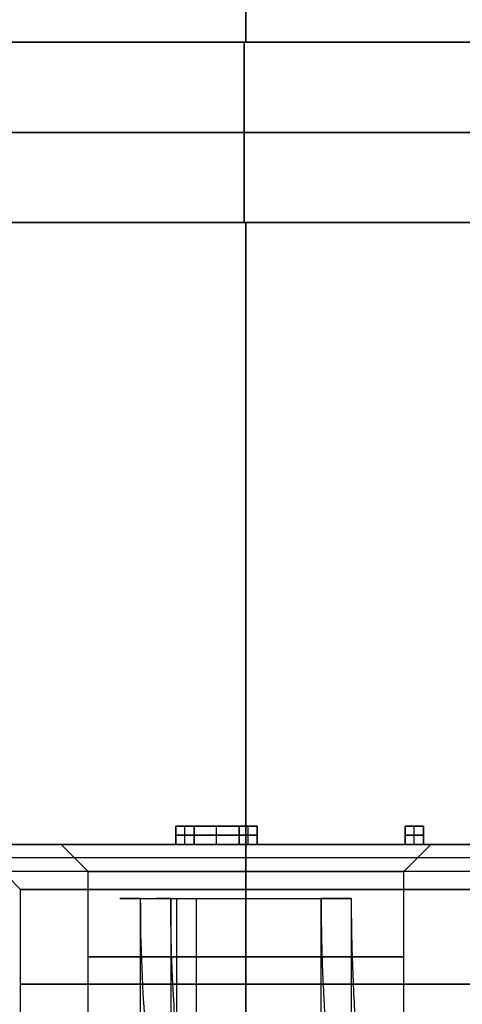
# Model space of a CAD drawing. Header units: millimetres. Extents: x -105 to 152, y -114 to 65.
# Tile 161 of 256: x 116 to 121, y -78 to -67. Entities that reach past the tile are written whole.
import ezdxf

# ---------------------------------------------------------------- set-up
doc = ezdxf.new("R2010")
doc.units = ezdxf.units.MM
doc.layers.add('Layer 01', color=7, linetype='Continuous', true_color=0x000000)

# ---------------------------------------------------------------- blocks, each defined once
blk = doc.blocks.new('Block 02')
at = {"layer": 'Layer 01'}
for p, q in [((118.576, -67, -0.5), (118.576, -47.187, -0.5)), ((118.576, -67, 37.5), (118.576, -47.187, 37.5)), ((118.576, -67, -0.5), (118.576, -67, 3.5)), ((118.576, -67, 33.5), (118.576, -67, 37.5))]:
    blk.add_line(p, q, dxfattribs=at)
at = {"layer": 'Layer 01', "extrusion": (3.09204e-29, 1, -1.46468e-44)}
blk.add_arc((-118.576, 18.5, -67), 15, 270, 90, dxfattribs=at)
at = {"layer": 'Layer 01', "extrusion": (3.09204e-29, 1, 1.46468e-44)}
blk.add_arc((-118.576, 18.5, -67), 15, 90, 270, dxfattribs=at)
at = {"layer": 'Layer 01'}
for points in [[(118.576, -67, 3.5), (118.576, -60.452, 3.5), (118.576, -53.904, 3.5)], [(118.576, -53.904, 33.5), (118.576, -60.452, 33.5), (118.576, -67, 33.5)], [(133.576, -67, -0.5), (118.576, -67, -0.5), (103.576, -67, -0.5)], [(103.576, -67, 37.5), (118.576, -67, 37.5), (133.576, -67, 37.5)]]:
    blk.add_open_spline(points, degree=2, dxfattribs=at)

msp = doc.modelspace()

# ---------------------------------------------------------------- linework, layer by layer
at = {"layer": 'Layer 01'}
for p, q in [((118.556, -67, -0.52), (118.556, -67, 4.13)), ((118.556, -67, 32.83), (118.556, -67, 37.48)), ((118.556, -69, -0.52), (118.556, -67, -0.52)), ((118.556, -67, 37.48), (118.556, -69, 37.48)), ((133.556, -68, -0.52), (103.556, -68, -0.52)), ((133.556, -68, 37.48), (103.556, -68, 37.48)), ((118.556, -69, -0.52), (118.556, -69, 4.13)), ((118.556, -69, 32.83), (118.556, -69, 37.48)), ((118.576, -69, 33.5), (118.576, -89, 33.5)), ((118.576, -69, -0.5), (118.576, -89, -0.5)), ((118.576, -89, 37.5), (118.576, -69, 37.5)), ((118.576, -69, 37.5), (118.576, -69, 33.5)), ((118.576, -69, 3.5), (118.576, -69, -0.5)), ((118.576, -69, 3.5), (118.576, -89, 3.5)), ((117.798, -75.7, 9.57), (118.702, -75.7, 9.57)), ((117.798, -75.7, 9.57), (117.798, -75.9, 9.57)), ((117.899, -75.9, 8.82), (117.899, -75.7, 8.82)), ((117.899, -75.9, 10.32), (117.899, -75.7, 10.32)), ((118, -75.7, 9.136), (118, -75.9, 9.136)), ((118, -75.7, 9.969), (118, -75.9, 9.969)), ((118.25, -75.7, 9.452), (118.25, -75.7, 9.619)), ((118.25, -75.9, 9.452), (118.25, -75.7, 9.452)), ((118.25, -75.9, 9.619), (118.25, -75.7, 9.619)), ((118.5, -75.7, 9.136), (118.5, -75.9, 9.136)), ((118.5, -75.7, 9.969), (118.5, -75.9, 9.969)), ((118.601, -75.9, 8.82), (118.601, -75.7, 8.82)), ((118.601, -75.9, 10.32), (118.601, -75.7, 10.32)), ((118.702, -75.7, 9.57), (118.702, -75.9, 9.57)), ((120.343, -75.7, 15.122), (120.545, -75.7, 15.122)), ((120.343, -75.7, 15.122), (120.343, -75.9, 15.122)), ((120.444, -75.7, 14.372), (120.444, -75.7, 15.872)), ((120.444, -75.9, 14.372), (120.444, -75.7, 14.372)), ((120.444, -75.9, 15.872), (120.444, -75.7, 15.872)), ((120.545, -75.7, 15.122), (120.545, -75.9, 15.122)), ((118, -75.8, 8.82), (117.798, -75.8, 8.82)), ((117.798, -75.8, 8.82), (117.798, -75.8, 10.32)), ((117.798, -75.8, 10.32), (118, -75.8, 10.32)), ((118.5, -75.8, 9.452), (118, -75.8, 9.452)), ((118, -75.8, 9.452), (118, -75.8, 8.82)), ((118, -75.8, 10.32), (118, -75.8, 9.619)), ((118, -75.8, 9.619), (118.5, -75.8, 9.619)), ((118.702, -75.8, 8.82), (118.5, -75.8, 8.82)), ((118.5, -75.8, 8.82), (118.5, -75.8, 9.452)), ((118.5, -75.8, 9.619), (118.5, -75.8, 10.32)), ((118.5, -75.8, 10.32), (118.702, -75.8, 10.32)), ((118.702, -75.8, 10.32), (118.702, -75.8, 8.82)), ((120.545, -75.8, 14.372), (120.343, -75.8, 14.372)), ((120.343, -75.8, 14.372), (120.343, -75.8, 15.872)), ((120.343, -75.8, 15.872), (120.545, -75.8, 15.872)), ((120.545, -75.8, 15.872), (120.545, -75.8, 14.372)), ((114.498, -75.9, 14.93), (118.084, -75.9, 14.93)), ((116.076, -76.4, 18.5), (115.576, -75.9, 18.5)), ((116.826, -76.2, 12.94), (116.526, -75.9, 12.94)), ((118.576, -75.9, 8.3), (118.576, -75.9, 8.82)), ((118.576, -75.9, 10.32), (118.576, -75.9, 10.89)), ((118.576, -75.9, 14.99), (118.576, -75.9, 15.5)), ((118.576, -75.9, 21.5), (118.576, -75.9, 21.56)), ((118.576, -76.2, 21.86), (118.576, -75.9, 21.56)), ((119.068, -75.9, 14.93), (120.343, -75.9, 14.93)), ((120.326, -76.2, 12.94), (120.626, -75.9, 12.94)), ((120.545, -75.9, 14.93), (122.654, -75.9, 14.93)), ((127.778, -76.05, 21.71), (109.374, -76.05, 21.71)), ((116.826, -78.1, 12.94), (116.826, -76.2, 12.94)), ((118.576, -82.7, 8), (118.576, -76.2, 8)), ((118.576, -82.7, 21.86), (118.576, -76.2, 21.86)), ((120.326, -78.1, 12.94), (120.326, -76.2, 12.94)), ((116.076, -78.5, 18.5), (116.076, -76.4, 18.5)), ((117.304, -76.5, 23.476), (117.764, -76.5, 23.476)), ((117.742, -76.5, 24.611), (117.742, -82.842, 24.611)), ((117.804, -76.5, 22.892), (117.804, -88.6, 22.892)), ((118.025, -76.5, 23.226), (118.025, -82.842, 23.226)), ((118.19, -76.5, 22.714), (118.19, -76.5, 23.138)), ((119.388, -76.5, 23.476), (119.459, -76.5, 23.476))]:
    msp.add_line(p, q, dxfattribs=at)
at = {"layer": 'Layer 01', "extrusion": (8.27116e-15, 1, 9.90303e-16)}
for centre, start, end in [((-118.556, 18.48, -67), 270, 90), ((-118.556, 18.48, -69), 90, 270)]:
    msp.add_arc(centre, 14.35, start, end, dxfattribs=at)
at = {"layer": 'Layer 01', "extrusion": (-8.27116e-15, -1, -9.90303e-16)}
msp.add_arc((118.556, 18.48, 67), 14.35, 270, 90, dxfattribs=at)
at = {"layer": 'Layer 01', "extrusion": (-1.42109e-14, -1, 0)}
msp.add_arc((118.556, 18.48, 68), 14.35, 90, 270, dxfattribs=at)
at = {"layer": 'Layer 01', "extrusion": (0, -1, 0)}
msp.add_arc((118.556, 18.48, 68), 14.35, 270, 90, dxfattribs=at)
at = {"layer": 'Layer 01', "extrusion": (4.73695e-16, -1, 1.11022e-16)}
msp.add_arc((118.576, 18.5, 69), 15, 0, 180, dxfattribs=at)
at = {"layer": 'Layer 01', "extrusion": (-4.73695e-16, 1, -1.11022e-16)}
msp.add_arc((-118.576, 18.5, -69), 15, 180, 0, dxfattribs=at)
at = {"layer": 'Layer 01', "extrusion": (8.27116e-15, 1, 1.48546e-15)}
msp.add_arc((-118.556, 18.48, -69), 14.35, 270, 90, dxfattribs=at)
at = {"layer": 'Layer 01', "extrusion": (7.19639e-16, -1, 3.90633e-15)}
msp.add_arc((118.576, 18.5, 75.9), 10.2, 165.6159, 270, dxfattribs=at)
at = {"layer": 'Layer 01', "extrusion": (2.0966e-16, -1, 7.10543e-15)}
msp.add_arc((118.576, 18.5, 75.9), 3, 90, 270, dxfattribs=at)
at = {"layer": 'Layer 01', "extrusion": (2.0966e-16, -1, 7.26694e-31)}
msp.add_arc((118.576, 12.94, 75.9), 2.05, 90, 270, dxfattribs=at)
at = {"layer": 'Layer 01', "extrusion": (2.95594e-16, -1, -2.22774e-12)}
msp.add_arc((118.576, 18.5, 75.9), 10.2, 270, 14.3841, dxfattribs=at)
at = {"layer": 'Layer 01', "extrusion": (-2.0966e-16, 1, -7.10543e-15)}
msp.add_arc((-118.576, 18.5, -75.9), 3, 90, 270, dxfattribs=at)
at = {"layer": 'Layer 01', "extrusion": (-2.0966e-16, 1, -7.26694e-31)}
msp.add_arc((-118.576, 12.94, -75.9), 2.05, 90, 270, dxfattribs=at)
at = {"layer": 'Layer 01', "extrusion": (-1.24124e-15, 1, -5.29949e-15)}
msp.add_arc((-118.576, 18.5, -76.2), 10.5, 270, 14.3841, dxfattribs=at)
at = {"layer": 'Layer 01', "extrusion": (2.0966e-16, -1, 0)}
msp.add_arc((118.576, 12.94, 76.2), 1.75, 90, 270, dxfattribs=at)
at = {"layer": 'Layer 01', "extrusion": (-6.72573e-16, 1, -3.81455e-15)}
msp.add_arc((-118.576, 18.5, -76.2), 10.5, 165.6159, 270, dxfattribs=at)
at = {"layer": 'Layer 01', "extrusion": (-2.0966e-16, 1, 0)}
msp.add_arc((-118.576, 12.94, -76.2), 1.75, 90, 270, dxfattribs=at)
at = {"layer": 'Layer 01', "extrusion": (2.0966e-16, -1, 5.68434e-15)}
msp.add_arc((118.576, 18.5, 76.4), 2.5, 90, 270, dxfattribs=at)
at = {"layer": 'Layer 01', "extrusion": (-2.0966e-16, 1, -5.68434e-15)}
msp.add_arc((-118.576, 18.5, -76.4), 2.5, 90, 270, dxfattribs=at)
at = {"layer": 'Layer 01', "extrusion": (1.00287e-14, -1, -3.23606e-15)}
msp.add_arc((118.576, 24.06, 76.5), 1.4, 146.535, 326.535, dxfattribs=at)
at = {"layer": 'Layer 01', "extrusion": (1.56082e-15, -1, 2.36127e-15)}
msp.add_arc((118.576, 24.06, 76.5), 1, 146.535, 326.535, dxfattribs=at)
at = {"layer": 'Layer 01', "extrusion": (0, 1, 0)}
for centre, radius, start, end in [((-118.576, 12.94, -77.15), 1.75, 270, 90), ((-118.576, 12.94, -77.15), 1.75, 90, 270), ((-118.576, 18.5, -77.45), 2.5, 270, 90), ((-118.576, 18.5, -77.45), 2.5, 90, 270)]:
    msp.add_arc(centre, radius, start, end, dxfattribs=at)
at = {"layer": 'Layer 01'}
for points in [[(103.556, -67, -0.52), (118.556, -67, -0.52), (133.556, -67, -0.52)], [(133.556, -67, 37.48), (118.556, -67, 37.48), (103.556, -67, 37.48)], [(118.556, -69, 4.13), (118.556, -68, 4.13), (118.556, -67, 4.13)], [(118.556, -67, 32.83), (118.556, -68, 32.83), (118.556, -69, 32.83)], [(103.556, -69, -0.52), (118.556, -69, -0.52), (133.556, -69, -0.52)], [(133.556, -69, 37.48), (118.556, -69, 37.48), (103.556, -69, 37.48)], [(133.576, -69, -0.5), (118.576, -69, -0.5), (103.576, -69, -0.5)], [(103.576, -69, 37.5), (118.576, -69, 37.5), (133.576, -69, 37.5)], [(117.798, -75.7, 8.82), (117.899, -75.7, 8.82), (118, -75.7, 8.82)], [(117.798, -75.7, 10.32), (117.798, -75.7, 9.57), (117.798, -75.7, 8.82)], [(118, -75.7, 10.32), (117.899, -75.7, 10.32), (117.798, -75.7, 10.32)], [(117.798, -75.9, 8.82), (117.798, -75.8, 8.82), (117.798, -75.7, 8.82)], [(117.798, -75.9, 10.32), (117.798, -75.8, 10.32), (117.798, -75.7, 10.32)], [(118, -75.7, 9.452), (118.25, -75.7, 9.452), (118.5, -75.7, 9.452)], [(118, -75.7, 8.82), (118, -75.7, 9.136), (118, -75.7, 9.452)], [(118, -75.7, 9.619), (118, -75.7, 9.969), (118, -75.7, 10.32)], [(118.5, -75.7, 9.619), (118.25, -75.7, 9.619), (118, -75.7, 9.619)], [(118, -75.9, 9.452), (118, -75.8, 9.452), (118, -75.7, 9.452)], [(118, -75.9, 8.82), (118, -75.8, 8.82), (118, -75.7, 8.82)], [(118, -75.9, 10.32), (118, -75.8, 10.32), (118, -75.7, 10.32)], [(118, -75.9, 9.619), (118, -75.8, 9.619), (118, -75.7, 9.619)], [(118.5, -75.7, 8.82), (118.601, -75.7, 8.82), (118.702, -75.7, 8.82)], [(118.5, -75.7, 9.452), (118.5, -75.7, 9.136), (118.5, -75.7, 8.82)], [(118.5, -75.7, 10.32), (118.5, -75.7, 9.969), (118.5, -75.7, 9.619)], [(118.702, -75.7, 10.32), (118.601, -75.7, 10.32), (118.5, -75.7, 10.32)], [(118.5, -75.9, 8.82), (118.5, -75.8, 8.82), (118.5, -75.7, 8.82)], [(118.5, -75.9, 9.452), (118.5, -75.8, 9.452), (118.5, -75.7, 9.452)], [(118.5, -75.9, 9.619), (118.5, -75.8, 9.619), (118.5, -75.7, 9.619)], [(118.5, -75.9, 10.32), (118.5, -75.8, 10.32), (118.5, -75.7, 10.32)], [(118.702, -75.7, 8.82), (118.702, -75.7, 9.57), (118.702, -75.7, 10.32)], [(118.702, -75.7, 8.82), (118.702, -75.8, 8.82), (118.702, -75.9, 8.82)], [(118.702, -75.9, 10.32), (118.702, -75.8, 10.32), (118.702, -75.7, 10.32)], [(120.343, -75.7, 14.372), (120.444, -75.7, 14.372), (120.545, -75.7, 14.372)], [(120.343, -75.7, 15.872), (120.343, -75.7, 15.122), (120.343, -75.7, 14.372)], [(120.545, -75.7, 15.872), (120.444, -75.7, 15.872), (120.343, -75.7, 15.872)], [(120.343, -75.9, 14.372), (120.343, -75.8, 14.372), (120.343, -75.7, 14.372)], [(120.343, -75.9, 15.872), (120.343, -75.8, 15.872), (120.343, -75.7, 15.872)], [(120.545, -75.7, 14.372), (120.545, -75.7, 15.122), (120.545, -75.7, 15.872)], [(120.545, -75.7, 14.372), (120.545, -75.8, 14.372), (120.545, -75.9, 14.372)], [(120.545, -75.9, 15.872), (120.545, -75.8, 15.872), (120.545, -75.7, 15.872)], [(127.778, -75.9, 21.56), (118.576, -75.9, 21.56), (109.374, -75.9, 21.56)], [(118, -75.9, 8.82), (117.899, -75.9, 8.82), (117.798, -75.9, 8.82)], [(117.798, -75.9, 8.82), (117.798, -75.9, 9.57), (117.798, -75.9, 10.32)], [(117.798, -75.9, 10.32), (117.899, -75.9, 10.32), (118, -75.9, 10.32)], [(118.5, -75.9, 9.452), (118.25, -75.9, 9.452), (118, -75.9, 9.452)], [(118, -75.9, 9.452), (118, -75.9, 9.136), (118, -75.9, 8.82)], [(118, -75.9, 10.32), (118, -75.9, 9.969), (118, -75.9, 9.619)], [(118, -75.9, 9.619), (118.25, -75.9, 9.619), (118.5, -75.9, 9.619)], [(118.702, -75.9, 8.82), (118.601, -75.9, 8.82), (118.5, -75.9, 8.82)], [(118.5, -75.9, 8.82), (118.5, -75.9, 9.136), (118.5, -75.9, 9.452)], [(118.5, -75.9, 9.619), (118.5, -75.9, 9.969), (118.5, -75.9, 10.32)], [(118.5, -75.9, 10.32), (118.601, -75.9, 10.32), (118.702, -75.9, 10.32)], [(118.576, -75.9, 10.89), (118.576, -76.05, 11.04), (118.576, -76.2, 11.19)], [(118.576, -76.2, 14.69), (118.576, -76.05, 14.84), (118.576, -75.9, 14.99)], [(118.576, -75.9, 15.5), (118.576, -76.15, 15.75), (118.576, -76.4, 16)], [(118.576, -76.4, 21), (118.576, -76.15, 21.25), (118.576, -75.9, 21.5)], [(118.576, -75.9, 8.3), (118.576, -76.05, 8.15), (118.576, -76.2, 8)], [(118.702, -75.9, 10.32), (118.702, -75.9, 9.57), (118.702, -75.9, 8.82)], [(120.545, -75.9, 14.372), (120.444, -75.9, 14.372), (120.343, -75.9, 14.372)], [(120.343, -75.9, 14.372), (120.343, -75.9, 15.122), (120.343, -75.9, 15.872)], [(120.343, -75.9, 15.872), (120.444, -75.9, 15.872), (120.545, -75.9, 15.872)], [(120.545, -75.9, 15.872), (120.545, -75.9, 15.122), (120.545, -75.9, 14.372)], [(127.778, -76.2, 21.86), (118.576, -76.2, 21.86), (109.374, -76.2, 21.86)], [(118.576, -76.2, 11.19), (118.576, -77.15, 11.19), (118.576, -78.1, 11.19)], [(118.576, -78.1, 14.69), (118.576, -77.15, 14.69), (118.576, -76.2, 14.69)], [(118.576, -76.4, 16), (118.576, -77.45, 16), (118.576, -78.5, 16)], [(118.576, -78.5, 21), (118.576, -77.45, 21), (118.576, -76.4, 21)], [(117.408, -88.6, 24.832), (117.408, -82.55, 24.832), (117.408, -76.5, 24.832)], [(117.408, -76.5, 24.832), (117.575, -76.5, 24.722), (117.742, -76.5, 24.611)], [(117.742, -76.5, 24.611), (117.742, -79.671, 24.611), (117.742, -82.842, 24.611)], [(119.41, -82.842, 23.509), (119.41, -79.671, 23.509), (119.41, -76.5, 23.509)], [(119.744, -76.5, 23.288), (119.577, -76.5, 23.398), (119.41, -76.5, 23.509)], [(119.744, -76.5, 23.288), (119.744, -82.55, 23.288), (119.744, -88.6, 23.288)]]:
    msp.add_open_spline(points, degree=2, dxfattribs=at)
for points, knots in [([(119.744, -76.5, 23.288), (119.744, -76.758, 23.288), (119.749, -77.014, 23.295), (119.763, -77.398, 23.318), (119.769, -77.526, 23.327), (119.779, -77.717, 23.344), (119.785, -77.812, 23.354), (119.791, -77.908, 23.364), (119.795, -77.971, 23.371), (119.797, -78.002, 23.375), (119.817, -78.298, 23.411), (119.838, -78.555, 23.452), (119.87, -78.931, 23.526), (119.881, -79.055, 23.553), (119.897, -79.239, 23.597), (119.905, -79.33, 23.62), (119.914, -79.436, 23.648), (119.919, -79.488, 23.663), (119.92, -79.511, 23.669), (119.922, -79.526, 23.674), (119.922, -79.532, 23.675), (119.946, -79.82, 23.758), (119.963, -80.079, 23.848), (119.975, -80.434, 23.996), (119.977, -80.547, 24.047), (119.975, -80.708, 24.127), (119.972, -80.787, 24.167), (119.967, -80.875, 24.216), (119.964, -80.918, 24.24), (119.963, -80.937, 24.251), (119.962, -80.949, 24.258), (119.962, -80.953, 24.26), (119.95, -81.088, 24.339), (119.933, -81.203, 24.414), (119.897, -81.356, 24.526), (119.883, -81.404, 24.563), (119.86, -81.471, 24.618), (119.848, -81.504, 24.646), (119.832, -81.54, 24.678), (119.824, -81.557, 24.694), (119.821, -81.564, 24.701), (119.819, -81.569, 24.705), (119.818, -81.571, 24.706), (119.711, -81.787, 24.91), (119.555, -81.896, 25.088), (119.26, -81.902, 25.287), (119.154, -81.877, 25.341), (118.989, -81.8, 25.399), (118.933, -81.767, 25.415), (118.848, -81.709, 25.434), (118.806, -81.677, 25.442), (118.756, -81.635, 25.449), (118.731, -81.614, 25.451), (118.72, -81.604, 25.453), (118.713, -81.597, 25.453), (118.709, -81.593, 25.454), (118.623, -81.515, 25.462), (118.542, -81.426, 25.462), (118.422, -81.272, 25.452), (118.383, -81.218, 25.447), (118.325, -81.132, 25.438), (118.297, -81.087, 25.432), (118.264, -81.033, 25.425), (118.248, -81.005, 25.421), (118.241, -80.994, 25.419), (118.236, -80.986, 25.418), (118.233, -80.981, 25.417), (118.119, -80.784, 25.388), (118.019, -80.568, 25.348), (117.886, -80.211, 25.279), (117.845, -80.086, 25.255), (117.787, -79.891, 25.217), (117.759, -79.792, 25.197), (117.728, -79.672, 25.174), (117.713, -79.611, 25.163), (117.707, -79.585, 25.158), (117.703, -79.567, 25.154), (117.701, -79.557, 25.153), (117.643, -79.311, 25.106), (117.598, -79.066, 25.063), (117.542, -78.69, 25.004), (117.525, -78.563, 24.985), (117.503, -78.37, 24.959), (117.496, -78.305, 24.951), (117.483, -78.175, 24.935), (117.477, -78.108, 24.927), (117.427, -77.533, 24.863), (117.408, -77.018, 24.832), (117.408, -76.5, 24.832)], [0, 0, 0, 0, 0.776602, 0.776602, 1.164902, 1.164902, 1.359053, 1.456128, 1.456128, 1.553203, 1.553203, 2.329805, 2.329805, 2.718106, 2.718106, 2.912256, 3.009331, 3.057869, 3.082138, 3.082138, 3.106407, 3.106407, 3.883008, 3.883008, 4.271309, 4.271309, 4.465459, 4.562535, 4.611072, 4.635341, 4.635341, 4.65961, 4.65961, 5.047911, 5.047911, 5.242061, 5.242061, 5.339136, 5.387674, 5.411943, 5.424077, 5.424077, 5.436211, 5.436211, 6.212813, 6.212813, 6.601114, 6.601114, 6.795264, 6.795264, 6.89234, 6.940877, 6.965146, 6.97728, 6.97728, 6.989415, 6.989415, 7.377716, 7.377716, 7.571866, 7.571866, 7.668941, 7.717479, 7.741748, 7.753882, 7.753882, 7.766016, 7.766016, 8.542618, 8.542618, 8.930919, 8.930919, 9.125069, 9.222144, 9.270682, 9.294951, 9.294951, 9.31922, 9.31922, 10.095821, 10.095821, 10.484122, 10.484122, 10.678273, 10.678273, 10.872423, 10.872423, 12.425626, 12.425626, 12.425626, 12.425626]), ([(119.41, -76.5, 23.509), (119.41, -76.819, 23.509), (119.417, -77.084, 23.52), (119.429, -77.403, 23.539), (119.434, -77.495, 23.546), (119.44, -77.614, 23.556), (119.442, -77.651, 23.559), (119.444, -77.7, 23.564), (119.446, -77.724, 23.566), (119.447, -77.749, 23.569), (119.448, -77.761, 23.57), (119.448, -77.767, 23.57), (119.448, -77.769, 23.571), (119.448, -77.771, 23.571), (119.448, -77.771, 23.571), (119.463, -78.032, 23.597), (119.479, -78.266, 23.63), (119.502, -78.579, 23.683), (119.509, -78.678, 23.701), (119.519, -78.816, 23.729), (119.524, -78.883, 23.743), (119.53, -78.957, 23.759), (119.532, -78.993, 23.767), (119.534, -79.011, 23.771), (119.534, -79.018, 23.773), (119.534, -79.023, 23.774), (119.534, -79.024, 23.775), (119.552, -79.275, 23.833), (119.565, -79.498, 23.898), (119.574, -79.798, 24), (119.576, -79.893, 24.034), (119.576, -80.026, 24.087), (119.575, -80.09, 24.114), (119.572, -80.161, 24.145), (119.571, -80.196, 24.161), (119.57, -80.213, 24.168), (119.57, -80.22, 24.172), (119.57, -80.225, 24.174), (119.569, -80.226, 24.175), (119.563, -80.344, 24.229), (119.553, -80.446, 24.282), (119.53, -80.585, 24.362), (119.517, -80.65, 24.402), (119.498, -80.719, 24.448), (119.488, -80.752, 24.471), (119.483, -80.766, 24.481), (119.48, -80.775, 24.487), (119.479, -80.778, 24.489), (119.46, -80.831, 24.528), (119.442, -80.873, 24.562), (119.41, -80.928, 24.611), (119.394, -80.954, 24.636), (119.373, -80.981, 24.664), (119.364, -80.992, 24.675), (119.358, -80.999, 24.683), (119.356, -81.001, 24.686), (119.288, -81.073, 24.769), (119.214, -81.107, 24.837), (119.085, -81.108, 24.922), (119.041, -81.099, 24.947), (118.972, -81.074, 24.979), (118.937, -81.058, 24.993), (118.896, -81.034, 25.008), (118.877, -81.022, 25.014), (118.865, -81.014, 25.017), (118.858, -81.009, 25.019), (118.815, -80.979, 25.032), (118.776, -80.947, 25.041), (118.719, -80.892, 25.05), (118.69, -80.862, 25.054), (118.656, -80.824, 25.057), (118.642, -80.807, 25.058), (118.632, -80.796, 25.058), (118.626, -80.789, 25.059), (118.565, -80.713, 25.062), (118.508, -80.632, 25.059), (118.426, -80.495, 25.049), (118.386, -80.422, 25.042), (118.34, -80.33, 25.032), (118.318, -80.283, 25.026), (118.307, -80.258, 25.023), (118.302, -80.248, 25.022), (118.299, -80.241, 25.021), (118.297, -80.236, 25.02), (118.226, -80.078, 24.999), (118.16, -79.9, 24.971), (118.069, -79.598, 24.922), (118.04, -79.491, 24.905), (118, -79.322, 24.877), (117.98, -79.235, 24.863), (117.958, -79.13, 24.847), (117.948, -79.077, 24.838), (117.943, -79.05, 24.834), (117.941, -79.038, 24.832), (117.939, -79.03, 24.831), (117.938, -79.025, 24.83), (117.908, -78.863, 24.805), (117.879, -78.679, 24.777), (117.839, -78.367, 24.736), (117.827, -78.257, 24.722), (117.81, -78.082, 24.702), (117.801, -77.992, 24.692), (117.793, -77.883, 24.681), (117.788, -77.828, 24.676), (117.786, -77.8, 24.673), (117.785, -77.786, 24.672), (117.785, -77.78, 24.672), (117.785, -77.776, 24.671), (117.784, -77.773, 24.671), (117.777, -77.666, 24.661), (117.767, -77.508, 24.647), (117.749, -77.084, 24.622), (117.742, -76.819, 24.611), (117.742, -76.5, 24.611)], [0, 0, 0, 0, 0.640398, 0.640398, 0.960597, 0.960597, 1.120697, 1.120697, 1.200746, 1.240771, 1.260784, 1.27079, 1.275793, 1.275793, 1.280796, 1.280796, 1.921194, 1.921194, 2.241393, 2.241393, 2.401493, 2.481543, 2.521568, 2.54158, 2.551586, 2.551586, 2.561592, 2.561592, 3.20199, 3.20199, 3.52219, 3.52219, 3.682289, 3.762339, 3.802364, 3.822376, 3.832382, 3.832382, 3.842389, 3.842389, 4.162588, 4.162588, 4.322687, 4.402737, 4.442762, 4.462774, 4.462774, 4.482787, 4.482787, 4.642886, 4.642886, 4.722936, 4.762961, 4.782973, 4.782973, 4.802986, 4.802986, 5.123185, 5.123185, 5.283284, 5.283284, 5.363334, 5.403359, 5.423371, 5.423371, 5.443384, 5.443384, 5.603483, 5.603483, 5.683533, 5.723558, 5.74357, 5.74357, 5.763583, 5.763583, 6.083782, 6.083782, 6.243881, 6.323931, 6.363956, 6.383969, 6.393975, 6.393975, 6.403981, 6.403981, 7.044379, 7.044379, 7.364578, 7.364578, 7.524678, 7.604727, 7.644752, 7.664765, 7.674771, 7.674771, 7.684777, 7.684777, 8.325175, 8.325175, 8.645374, 8.645374, 8.805474, 8.885524, 8.925549, 8.945561, 8.955567, 8.96057, 8.96057, 8.965573, 8.965573, 9.605971, 9.605971, 10.24637, 10.24637, 10.24637, 10.24637])]:
    msp.add_open_spline(points, degree=3, knots=knots, dxfattribs=at)

# ---------------------------------------------------------------- block references
msp.add_blockref('Block 02', (0, 0), dxfattribs=at)

doc.saveas('drawing.dxf')
